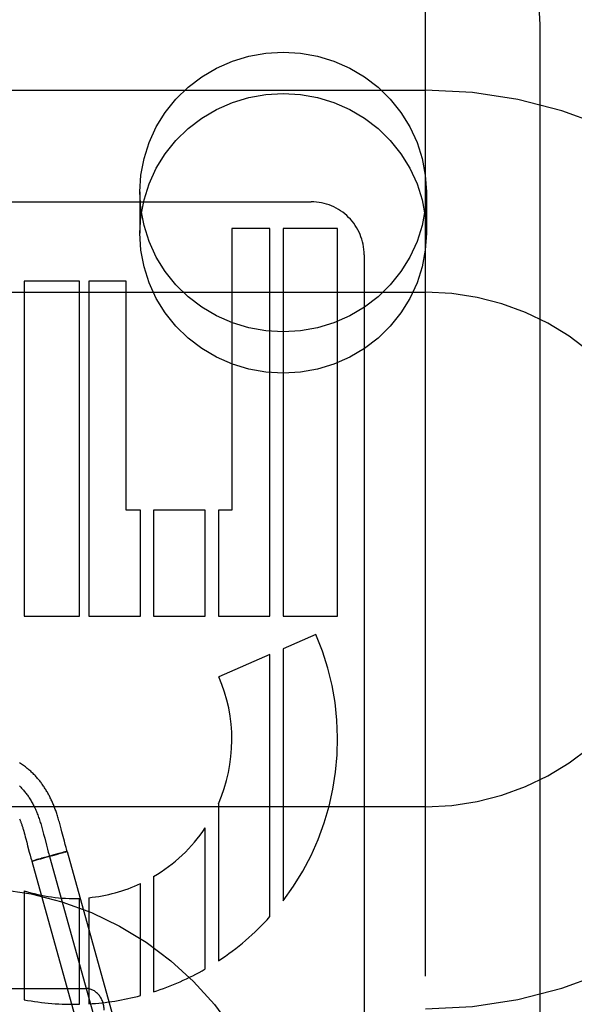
# Model space of a CAD drawing. Header units: inches. Extents: x 0 to 262, y 0 to 169.
# Tile 38 of 74: x 87.788 to 88.09, y 87.253 to 87.788. Entities that reach past the tile are written whole.
import ezdxf

# ---------------------------------------------------------------- set-up
doc = ezdxf.new("R2010")
doc.units = ezdxf.units.IN
doc.header["$LTSCALE"] = 14.3846153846
doc.header["$MEASUREMENT"] = 0
doc.linetypes.add('HIDDEN', pattern=[0.2, 0.1, -0.1])
doc.layers.add('DEFAULT_2', color=8, linetype='HIDDEN')

msp = doc.modelspace()

# ---------------------------------------------------------------- linework, layer by layer
at = {"layer": 'DEFAULT_2', "color": 8, "linetype": 'HIDDEN'}
for p, q in [((88.0090457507, 84.3909617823), (88.0090457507, 89.89146578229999)), ((88.0715457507, 87.0428105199), (88.0715457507, 87.7858603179)), ((87.5090457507, 87.750137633), (88.0090457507, 87.750137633)), ((87.8535457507, 87.6947150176), (87.8535457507, 87.6722230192)), ((88.0095457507, 87.6947150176), (88.0095457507, 87.6722230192)), ((87.6876432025, 87.689337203), (87.94689337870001, 87.689337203)), ((87.9243778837, 87.67493759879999), (87.90364388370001, 87.67493759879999)), ((87.90364388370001, 87.67493759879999), (87.90364388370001, 87.5214900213)), ((87.9243855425, 87.46389002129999), (87.9243778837, 87.67493759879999)), ((87.9612431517, 87.67493759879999), (87.9315215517, 87.67493759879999)), ((87.9315215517, 87.67493759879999), (87.9315215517, 87.46389002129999)), ((87.9612431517, 87.46389002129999), (87.9612431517, 87.67493759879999)), ((87.9756457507, 87.6606002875), (87.9756457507, 87.0557305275)), ((87.8206991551, 87.64613762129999), (87.7905167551, 87.64613762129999)), ((87.7905167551, 87.64613762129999), (87.7905167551, 87.46389002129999)), ((87.8206991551, 87.46389002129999), (87.8206991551, 87.64613762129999)), ((87.84604305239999, 87.64613762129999), (87.8257676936, 87.64613762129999)), ((87.8257676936, 87.64613762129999), (87.8257676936, 87.46389002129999)), ((87.84604305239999, 87.5214900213), (87.84604305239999, 87.64613762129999)), ((87.5090457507, 87.640137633), (88.0090457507, 87.640137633)), ((87.8538783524, 87.5214900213), (87.84604305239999, 87.5214900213)), ((87.8538783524, 87.46389002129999), (87.8538783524, 87.5214900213)), ((87.8891288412, 87.5214900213), (87.8610181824, 87.5214900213)), ((87.8610181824, 87.5214900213), (87.8610181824, 87.46389002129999)), ((87.8891288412, 87.46389002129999), (87.8891288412, 87.5214900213)), ((87.90364388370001, 87.5214900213), (87.8962748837, 87.5214900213)), ((87.8962748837, 87.5214900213), (87.8962748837, 87.46389002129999)), ((87.7905167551, 87.46389002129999), (87.8206991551, 87.46389002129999)), ((87.8257676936, 87.46389002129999), (87.8538783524, 87.46389002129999)), ((87.8610181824, 87.46389002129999), (87.8891288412, 87.46389002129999)), ((87.8962748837, 87.46389002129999), (87.9243855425, 87.46389002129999)), ((87.9315215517, 87.46389002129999), (87.9612431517, 87.46389002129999)), ((87.9493969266, 87.4538107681), (87.9315215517, 87.4460741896)), ((87.9315215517, 87.4460741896), (87.9315215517, 87.3089991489)), ((87.9243778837, 87.4429824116), (87.89653701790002, 87.4309328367)), ((87.9243778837, 87.3003946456), (87.9243778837, 87.4429824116)), ((88.0090457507, 87.360137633), (87.5090457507, 87.360137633)), ((87.8962748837, 87.3616922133), (87.8962748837, 87.2762396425)), ((87.81027738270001, 87.34964506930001), (87.8098791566, 87.3510927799)), ((87.8106816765, 87.3481309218), (87.81027738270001, 87.34964506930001)), ((87.8891288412, 87.2718407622), (87.8891288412, 87.3486827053)), ((87.79027121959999, 87.3469237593), (87.79055745, 87.345922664)), ((87.79055745, 87.345922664), (87.7908468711, 87.344879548)), ((87.7908468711, 87.344879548), (87.79114014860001, 87.34379475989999)), ((87.79114014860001, 87.34379475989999), (87.7914389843, 87.34266517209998)), ((87.8003314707, 87.3481023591), (87.8007285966, 87.3466472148)), ((87.8007285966, 87.3466472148), (87.8011185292, 87.3451765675)), ((87.8011185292, 87.3451765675), (87.80169429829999, 87.34295091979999)), ((87.80169429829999, 87.34295091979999), (87.802646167, 87.3392248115)), ((87.8110980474, 87.34653452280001), (87.8106816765, 87.3481309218)), ((87.8124184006, 87.34137622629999), (87.8110980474, 87.34653452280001)), ((87.7914389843, 87.34266517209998), (87.7919031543, 87.34087458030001)), ((87.802646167, 87.3392248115), (87.80322359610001, 87.3370027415)), ((87.81286780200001, 87.3396484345), (87.8124184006, 87.34137622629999)), ((87.8133144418, 87.337977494), (87.81286780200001, 87.3396484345)), ((87.7933121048, 87.33537679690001), (87.7937288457, 87.333793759)), ((87.7937288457, 87.333793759), (87.79418540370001, 87.33210807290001)), ((87.80216546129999, 87.33243351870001), (87.79931960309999, 87.33165694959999)), ((87.803188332, 87.33296751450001), (87.8000146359, 87.3320725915)), ((87.80554195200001, 87.33337013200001), (87.80214032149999, 87.33242618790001)), ((87.80673882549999, 87.33395090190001), (87.803188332, 87.33296751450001)), ((87.80322359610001, 87.3370027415), (87.80365929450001, 87.3353739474)), ((87.8042950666, 87.3331492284), (87.8444752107, 87.18864248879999)), ((87.80857577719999, 87.3342256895), (87.8053768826, 87.33332362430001)), ((87.80939552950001, 87.3346747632), (87.80662089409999, 87.3339188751)), ((87.81052945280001, 87.33478553), (87.8084896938, 87.3342009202)), ((87.8110860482, 87.3351271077), (87.80939552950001, 87.3346747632)), ((87.8105228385, 87.3347838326), (87.8118494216, 87.3351706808)), ((87.8120713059, 87.3353859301), (87.81105112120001, 87.33511737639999)), ((87.81257195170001, 87.33538534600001), (87.811803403, 87.33515698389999)), ((87.8126591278, 87.33553742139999), (87.8120113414, 87.33536979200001)), ((87.81297401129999, 87.33550696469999), (87.81228494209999, 87.3352994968)), ((87.8129617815, 87.33561401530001), (87.81258923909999, 87.3355189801)), ((87.8132251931, 87.3356794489), (87.8129617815, 87.33561401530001)), ((87.81297401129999, 87.33550696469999), (87.8139171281, 87.3358243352)), ((87.81337840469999, 87.33571672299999), (87.8132251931, 87.3356794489)), ((87.81351333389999, 87.3357488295), (87.81337840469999, 87.33571672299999)), ((87.8139295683, 87.3358281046), (87.8541097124, 87.191321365)), ((87.79560361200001, 87.33078767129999), (87.794660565, 87.3304703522)), ((87.794660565, 87.3304703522), (87.83484070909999, 87.1859636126)), ((87.7950626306, 87.3305463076), (87.7951929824, 87.3305772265)), ((87.7951929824, 87.3305772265), (87.7953410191, 87.3306131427)), ((87.7953410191, 87.3306131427), (87.79559559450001, 87.3306762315)), ((87.7959939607, 87.33077710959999), (87.7955573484, 87.3306659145)), ((87.79651997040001, 87.33106247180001), (87.79560361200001, 87.33078767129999)), ((87.79658218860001, 87.33092901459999), (87.7959335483, 87.33076099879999)), ((87.797474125, 87.3313423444), (87.79648532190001, 87.3310523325)), ((87.7975509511, 87.3311832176), (87.7964872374, 87.3309036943)), ((87.799281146, 87.33186337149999), (87.797474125, 87.3313423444)), ((87.7994123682, 87.33168249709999), (87.7975509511, 87.3311832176)), ((87.80009022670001, 87.33209434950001), (87.7991463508, 87.3318250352)), ((87.8610181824, 87.3221244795), (87.8610181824, 87.2594292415)), ((87.8538783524, 87.25735265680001), (87.8538783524, 87.3183656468)), ((87.7905167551, 87.31445191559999), (87.7905167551, 87.25511654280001)), ((87.8206991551, 87.2526558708), (87.8206991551, 87.31028351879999)), ((87.8257676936, 87.3106358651), (87.8257676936, 87.25286675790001)), ((87.6940457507, 87.2612607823), (87.8240457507, 87.2612607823))]:
    msp.add_line(p, q, dxfattribs=at)
for points in [[(88.0715457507, 87.7858603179), (88.0709097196, 87.795469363), (88.06900983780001, 87.8049248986), (88.06587598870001, 87.8140620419), (88.0615586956, 87.8227253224), (88.05612775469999, 87.8307674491), (88.0496734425, 87.8380485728), (88.0422997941, 87.8444449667), (88.03413564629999, 87.8498397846), (88.0253210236, 87.85413779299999), (88.01600947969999, 87.85726255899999), (88.00636543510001, 87.85915897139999), (87.9965457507, 87.8597953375)], [(87.8535457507, 87.6947150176), (87.8541288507, 87.7039598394), (87.855812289, 87.7129398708), (87.8586202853, 87.721717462), (87.8624801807, 87.7301055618), (87.8673581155, 87.7379719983), (87.8731619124, 87.745214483), (87.87982629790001, 87.7517125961), (87.8872367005, 87.75738855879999), (87.8953002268, 87.7621407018), (87.90388656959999, 87.7659202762), (87.91288061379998, 87.7686502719), (87.9221438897, 87.7703138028), (87.9315457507, 87.7708629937), (87.9409476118, 87.7703138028), (87.95021088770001, 87.7686502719), (87.9592049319, 87.7659202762), (87.96779127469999, 87.7621407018), (87.975854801, 87.75738855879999), (87.98326520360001, 87.7517125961), (87.9899295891, 87.745214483), (87.9957333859, 87.7379719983), (88.0006113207, 87.7301055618), (88.0044712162, 87.721717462), (88.0072792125, 87.7129398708), (88.0089626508, 87.7039598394), (88.0095457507, 87.6947150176)], [(87.8535457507, 87.6722230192), (87.8541288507, 87.6814678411), (87.855812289, 87.6904478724), (87.8586202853, 87.6992254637), (87.8624801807, 87.7076135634), (87.8673581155, 87.71548), (87.8731619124, 87.72272248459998), (87.87982629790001, 87.72922059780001), (87.8872367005, 87.73489656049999), (87.8953002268, 87.73964870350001), (87.90388656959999, 87.74342827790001), (87.91288061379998, 87.7461582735), (87.9221438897, 87.7478218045), (87.9315457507, 87.74837099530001), (87.9409476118, 87.7478218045), (87.95021088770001, 87.7461582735), (87.9592049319, 87.74342827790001), (87.96779127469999, 87.73964870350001), (87.975854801, 87.73489656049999), (87.98326520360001, 87.72922059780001), (87.9899295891, 87.72272248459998), (87.9957333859, 87.71548), (88.0006113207, 87.7076135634), (88.0044712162, 87.6992254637), (88.0072792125, 87.6904478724), (88.0089626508, 87.6814678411), (88.0095457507, 87.6722230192)], [(88.0095457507, 87.6947150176), (88.0089626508, 87.68547019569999), (88.0072792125, 87.6764901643), (88.0044712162, 87.66771257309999), (88.0006113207, 87.6593244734), (87.9957333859, 87.65145803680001), (87.9899295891, 87.6442155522), (87.98326520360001, 87.637717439), (87.975854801, 87.63204147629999), (87.96779127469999, 87.6272893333), (87.9592049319, 87.6235097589), (87.95021088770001, 87.62077976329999), (87.9409476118, 87.6191162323), (87.9315457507, 87.6185670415), (87.9221438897, 87.6191162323), (87.91288061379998, 87.62077976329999), (87.90388656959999, 87.6235097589), (87.8953002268, 87.6272893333), (87.8872367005, 87.63204147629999), (87.87982629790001, 87.637717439), (87.8731619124, 87.6442155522), (87.8673581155, 87.65145803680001), (87.8624801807, 87.6593244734), (87.8586202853, 87.66771257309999), (87.855812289, 87.6764901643), (87.8541288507, 87.68547019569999), (87.8535457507, 87.6947150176)], [(88.0095457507, 87.6722230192), (88.0089626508, 87.66297819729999), (88.0072792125, 87.65399816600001), (88.0044712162, 87.64522057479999), (88.0006113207, 87.636832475), (87.9957333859, 87.62896603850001), (87.9899295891, 87.6217235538), (87.98326520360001, 87.6152254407), (87.975854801, 87.60954947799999), (87.96779127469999, 87.604797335), (87.9592049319, 87.6010177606), (87.95021088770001, 87.5982877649), (87.9409476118, 87.59662423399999), (87.9315457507, 87.5960750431), (87.9221438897, 87.59662423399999), (87.91288061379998, 87.5982877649), (87.90388656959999, 87.6010177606), (87.8953002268, 87.604797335), (87.8872367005, 87.60954947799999), (87.87982629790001, 87.6152254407), (87.8731619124, 87.6217235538), (87.8673581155, 87.62896603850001), (87.8624801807, 87.636832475), (87.8586202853, 87.64522057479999), (87.855812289, 87.65399816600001), (87.8541288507, 87.66297819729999), (87.8535457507, 87.6722230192)], [(87.8098791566, 87.3510927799), (87.809680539, 87.35179646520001), (87.8094810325, 87.35249007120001), (87.80928077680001, 87.35317240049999), (87.80907947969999, 87.3538438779), (87.8088775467, 87.3545026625), (87.8086752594, 87.3551475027), (87.80847291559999, 87.35577727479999), (87.80827094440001, 87.3563906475), (87.8080696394, 87.35698687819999), (87.8078698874, 87.35756367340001), (87.80767086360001, 87.3581238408), (87.8074725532, 87.3586681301), (87.80727305, 87.3592024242), (87.8070705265, 87.3597318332), (87.80686370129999, 87.3602595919), (87.8066501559, 87.360791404), (87.80643082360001, 87.3613243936), (87.8062055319, 87.361858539), (87.8059751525, 87.3623914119), (87.8057405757, 87.36292075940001), (87.80550184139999, 87.36344638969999), (87.80525952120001, 87.3639670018), (87.80501309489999, 87.364483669), (87.80476226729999, 87.36499689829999), (87.80450683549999, 87.36550695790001), (87.8042464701, 87.36601434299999), (87.8039811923, 87.3665188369), (87.8037109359, 87.36702038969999), (87.8034356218, 87.36751896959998), (87.8031552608, 87.36801440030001), (87.80286951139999, 87.3685071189), (87.8025780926, 87.3689974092), (87.8022807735, 87.3694854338), (87.8019771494, 87.369971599), (87.80166740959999, 87.37045533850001), (87.8013515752, 87.3709363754), (87.8010297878, 87.3714142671), (87.80070233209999, 87.3718884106), (87.80036883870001, 87.3723591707), (87.80002917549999, 87.3728265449), (87.799682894, 87.373290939), (87.7993294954, 87.3737527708), (87.79896893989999, 87.3742118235), (87.79860096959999, 87.3746681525), (87.79822572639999, 87.3751213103), (87.79784325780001, 87.3755709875), (87.7974535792, 87.3760169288), (87.7970568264, 87.37645876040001), (87.79665275, 87.37689654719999), (87.7962412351, 87.3773301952), (87.7958220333, 87.37775974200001), (87.79539490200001, 87.3781851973), (87.7949596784, 87.3786064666), (87.79451615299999, 87.3790234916), (87.79406421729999, 87.3794361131), (87.7936037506, 87.37984418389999), (87.7931346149, 87.38024757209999), (87.792656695, 87.38064612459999), (87.7921698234, 87.3810397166), (87.7916738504, 87.381428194), (87.7911685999, 87.38181142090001), (87.79065392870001, 87.3821892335), (87.7901296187, 87.3825615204), (87.78959548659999, 87.38292813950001), (87.7890512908, 87.38328897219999), (87.78849676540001, 87.38364389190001), (87.7879317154, 87.3839927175)], [(87.787965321, 87.3714580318), (87.7883517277, 87.37108609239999), (87.78873398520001, 87.3707056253), (87.7891120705, 87.3703165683), (87.789485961, 87.3699188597), (87.7898556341, 87.3695124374), (87.7902210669, 87.3690972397), (87.7905822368, 87.36867320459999), (87.79093912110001, 87.3682402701), (87.791291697, 87.36779837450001), (87.791639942, 87.3673474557), (87.79198383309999, 87.3668874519), (87.79232334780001, 87.36641830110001), (87.7926584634, 87.3659399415), (87.79298915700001, 87.3654523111), (87.7933154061, 87.364955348), (87.7936371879, 87.3644489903), (87.79395447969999, 87.3639331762), (87.79426725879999, 87.3634078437), (87.7945755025, 87.3628729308), (87.794879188, 87.3623283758), (87.7951782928, 87.3617741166), (87.79547279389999, 87.3612100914), (87.7957626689, 87.3606362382), (87.7960478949, 87.36005249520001), (87.7963284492, 87.3594588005), (87.7966043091, 87.35885509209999), (87.79687545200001, 87.35824130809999), (87.79714185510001, 87.3576173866), (87.7974034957, 87.3569832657), (87.797660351, 87.3563388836), (87.7979123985, 87.3556841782), (87.79815961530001, 87.3550190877), (87.79840197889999, 87.3543435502), (87.7986311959, 87.3536820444), (87.7988561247, 87.3530112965), (87.7990770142, 87.35233184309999), (87.79929411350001, 87.3516442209), (87.7995076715, 87.3509489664), (87.79971793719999, 87.3502466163), (87.7999251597, 87.3495377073), (87.8001295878, 87.348822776), (87.8003314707, 87.3481023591)], [(87.7880148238, 87.3535223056), (87.78814590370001, 87.3532020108), (87.7882758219, 87.3528778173), (87.7884046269, 87.3525495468), (87.7885324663, 87.35221672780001), (87.78865930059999, 87.35187936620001), (87.78878577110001, 87.3515356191), (87.7889122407, 87.3511842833), (87.78903946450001, 87.35082294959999), (87.7891686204, 87.35044788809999), (87.78930004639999, 87.3500577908), (87.7894342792, 87.34965066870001), (87.789570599, 87.3492283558), (87.7897086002, 87.34879190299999), (87.789847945, 87.3483422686), (87.78998817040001, 87.3478809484), (87.7901292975, 87.347407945), (87.79027121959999, 87.3469237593)], [(87.7919031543, 87.34087458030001), (87.792395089, 87.33894989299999), (87.7933121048, 87.33537679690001)], [(87.81391712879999, 87.3358243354), (87.81375168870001, 87.3364021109), (87.8135349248, 87.33717475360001), (87.8133144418, 87.337977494)], [(87.80365929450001, 87.3353739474), (87.8038806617, 87.3345671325), (87.8041048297, 87.33376635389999), (87.8043321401, 87.33297234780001), (87.80456293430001, 87.3321858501)], [(87.81372729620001, 87.3357972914), (87.8136808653, 87.3357871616), (87.8136297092, 87.33577570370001), (87.81351333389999, 87.3357488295)], [(87.8139167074, 87.3358250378), (87.8139123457, 87.33582657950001), (87.813903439, 87.3358268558), (87.813889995, 87.3358258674), (87.8138720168, 87.33582361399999), (87.8138495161, 87.3358200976), (87.8138225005, 87.33581531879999), (87.813790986, 87.33580928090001), (87.8137549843, 87.3358019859), (87.8137145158, 87.3357934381)], [(87.8139295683, 87.3358281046), (87.81392640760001, 87.3358300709), (87.8139184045, 87.33583068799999), (87.81390555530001, 87.33582995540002), (87.8138878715, 87.33582787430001)], [(87.79418540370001, 87.33210807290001), (87.7944318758, 87.33122335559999), (87.7946472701, 87.3304662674)], [(87.7950502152, 87.3305424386), (87.7949419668, 87.3305175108), (87.79489408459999, 87.3305068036), (87.79485039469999, 87.3304972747), (87.7948109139, 87.3304889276), (87.7947756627, 87.3304817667), (87.7947446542, 87.3304757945), (87.794717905, 87.3304710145), (87.7946954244, 87.3304674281), (87.7946772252, 87.3304650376), (87.79466331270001, 87.3304638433), (87.79465369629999, 87.3304638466), (87.79464837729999, 87.3304650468)], [(87.794660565, 87.3304703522), (87.79466362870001, 87.33046840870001), (87.794671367, 87.3304677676), (87.7946837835, 87.3304684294), (87.7947008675, 87.330470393), (87.7947226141, 87.3304736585), (87.7947490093, 87.3304782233)]]:
    msp.add_lwpolyline(points, dxfattribs=at)
msp.add_circle((87.7590457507, 87.1412607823), 0.175, dxfattribs=at)
for centre, radius, start, end in [((88.0090457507, 87.500137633), 0.25, 270, 90), ((87.9469035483, 87.6605950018), 0.028742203, 0.0105366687, 90.0202724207), ((88.0090457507, 87.500137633), 0.14, 270, 90), ((87.8172434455, 87.3966145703), 0.1439998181, 322.5231236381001, 23.4030234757), ((87.81724477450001, 87.39661221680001), 0.0864011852, 336.1614279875, 23.4047483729), ((87.81724296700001, 87.3966145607), 0.0864004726, 300.4412643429, 326.3055518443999), ((87.8172436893, 87.396614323), 0.0863999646, 275.6618684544, 295.0881724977), ((87.8172430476, 87.3966147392), 0.08640037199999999, 251.9810965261, 272.2925042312), ((87.81724355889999, 87.3966138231), 0.1439996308, 303.2867865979, 318.0724442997), ((87.8172434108, 87.3966134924), 0.1439991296, 287.6976091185, 299.9475755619), ((87.8172418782, 87.39661331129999), 0.1439991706, 273.3943188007, 284.7393045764), ((87.81724411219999, 87.39661435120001), 0.1439999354, 259.3034918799, 271.3748504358)]:
    msp.add_arc(centre, radius, start, end, dxfattribs=at)
msp.add_ellipse((87.8240457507, 87.24938812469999), major_axis=(0, 0.0118726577), ratio=0.8422714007, start_param=-1.5707963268, end_param=0, dxfattribs=at)

doc.saveas('drawing.dxf')
